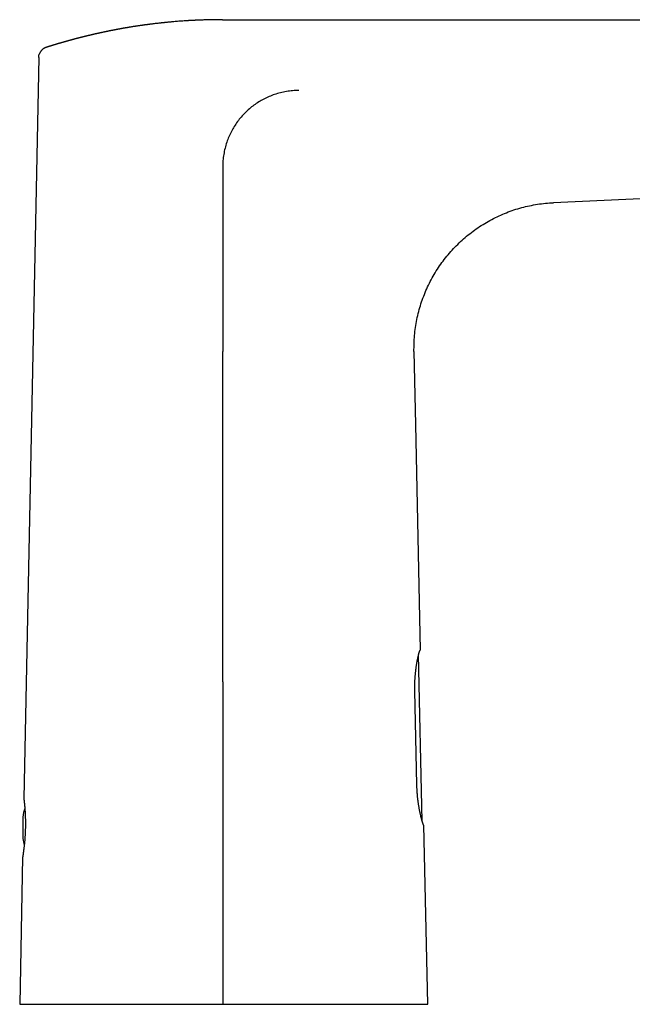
# Model space of a CAD drawing. Header units: millimetres. Extents: x 8 to 613, y 12 to 425.
# Tile 34 of 35: x 445 to 529, y 290 to 425. Entities that reach past the tile are written whole.
import ezdxf

# ---------------------------------------------------------------- set-up
doc = ezdxf.new("R2010")
doc.units = ezdxf.units.MM

msp = doc.modelspace()

# ---------------------------------------------------------------- linework, layer by layer
at = {"color": 7, "linetype": 'Continuous', "lineweight": 30}
for p, q in [((472.69, 425.48), (472.69, 425.48)), ((472.69, 425.48), (593.33, 425.48)), ((472.69, 425.48), (472.69, 425.48)), ((448.52, 421.68), (448.5, 421.68)), ((447.48, 420.28), (445.44, 318.68)), ((447.63, 420.92), (447.62, 420.9)), ((548.22, 401.71), (518.05, 400.39)), ((498.92, 379.99), (499.13, 370)), ((499.13, 370), (499.78, 339.02)), ((500.04, 315.61), (499.56, 338.45)), ((499.31, 320.56), (499.03, 333.46)), ((445.3, 316.16), (445.3, 314.68)), ((445.3, 314.68), (445.3, 313.2)), ((500.8, 290.48), (500.29, 315.03)), ((445.28, 310.68), (444.88, 290.48))]:
    msp.add_line(p, q, dxfattribs=at)
at = {"color": 7, "linetype": 'Continuous', "lineweight": 30, "flags": 128}
for points in [[(472.71, 370), (472.71, 372.55), (472.71, 375.11), (472.71, 379.99)], [(472.71, 334.71), (472.71, 322.96), (472.71, 311.22), (472.71, 300.85), (472.71, 290.48)]]:
    msp.add_lwpolyline(points, dxfattribs=at)
at = {"color": 7, "linetype": 'Continuous', "lineweight": 30}
for start, end in [(163.1206, 170.7313), (189.2687, 195.1408)]:
    msp.add_arc((454.37, 314.68), 9.19, start, end, dxfattribs=at)
for points, knots in [([(472.69, 425.48), (472.69, 425.48), (472.67, 425.48), (472.63, 425.48), (472.58, 425.48), (472.53, 425.48), (472.48, 425.48), (472.43, 425.48), (472.38, 425.48), (472.32, 425.48), (472.27, 425.48), (472.21, 425.48), (472.16, 425.48), (472.11, 425.48), (472.06, 425.48), (472.01, 425.48), (471.94, 425.48), (471.83, 425.48), (471.69, 425.48), (471.55, 425.48), (471.4, 425.48), (471.25, 425.47), (471.1, 425.47), (470.9, 425.47), (470.63, 425.46), (470.3, 425.45), (470.05, 425.44), (469.88, 425.44), (469.79, 425.43), (469.7, 425.43), (469.62, 425.43), (469.53, 425.42), (469.45, 425.42), (469.36, 425.42), (469.27, 425.41), (469.16, 425.41), (469.05, 425.4), (468.92, 425.4), (468.8, 425.39), (468.68, 425.38), (468.56, 425.38), (468.43, 425.37), (468.31, 425.36), (468.18, 425.36), (468.03, 425.35), (467.88, 425.34), (467.72, 425.33), (467.56, 425.32), (467.34, 425.3), (467.06, 425.28), (466.7, 425.26), (466.35, 425.23), (466.05, 425.2), (465.79, 425.18), (465.59, 425.16), (465.4, 425.14), (465.2, 425.13), (465.04, 425.11), (464.9, 425.1), (464.79, 425.09), (464.67, 425.07), (464.56, 425.06), (464.44, 425.05), (464.33, 425.04), (464.19, 425.02), (464.02, 425.01), (463.83, 424.98), (463.63, 424.96), (463.43, 424.94), (463.23, 424.91), (463.03, 424.89), (462.86, 424.87), (462.73, 424.85), (462.62, 424.84), (462.51, 424.82), (462.39, 424.81), (462.28, 424.79), (462.16, 424.78), (462.05, 424.76), (461.93, 424.75), (461.82, 424.73), (461.7, 424.71), (461.58, 424.7), (461.44, 424.68), (461.29, 424.65), (461.13, 424.63), (460.98, 424.61), (460.83, 424.59), (460.68, 424.56), (460.52, 424.54), (460.37, 424.52), (460.24, 424.49), (460.13, 424.48), (460.02, 424.46), (459.9, 424.44), (459.79, 424.42), (459.68, 424.4), (459.57, 424.38), (459.48, 424.37), (459.39, 424.35), (459.29, 424.34), (459.21, 424.32), (459.12, 424.31), (459.03, 424.29), (458.94, 424.27), (458.85, 424.26), (458.75, 424.24), (458.66, 424.22), (458.57, 424.21), (458.49, 424.19), (458.43, 424.18), (458.36, 424.17), (458.29, 424.16), (458.22, 424.14), (458.14, 424.13), (458.05, 424.11), (457.96, 424.09), (457.86, 424.07), (457.77, 424.06), (457.68, 424.04), (457.59, 424.02), (457.49, 424), (457.39, 423.98), (457.27, 423.96), (457.17, 423.94), (457.09, 423.92), (457.02, 423.91), (456.96, 423.89), (456.89, 423.88), (456.82, 423.87), (456.75, 423.85), (456.68, 423.84), (456.63, 423.83), (456.57, 423.81), (456.51, 423.8), (456.46, 423.79), (456.39, 423.78), (456.3, 423.76), (456.19, 423.73), (456.08, 423.71), (455.97, 423.69), (455.88, 423.67), (455.81, 423.65), (455.75, 423.64), (455.69, 423.63), (455.63, 423.61), (455.56, 423.6), (455.5, 423.58), (455.43, 423.57), (455.38, 423.56), (455.32, 423.54), (455.26, 423.53), (455.2, 423.52), (455.14, 423.5), (455.08, 423.49), (455.01, 423.47), (454.94, 423.46), (454.88, 423.44), (454.82, 423.43), (454.76, 423.41), (454.69, 423.4), (454.63, 423.38), (454.56, 423.37), (454.5, 423.35), (454.44, 423.34), (454.38, 423.32), (454.32, 423.31), (454.26, 423.3), (454.2, 423.28), (454.13, 423.26), (454.06, 423.25), (453.99, 423.23), (453.92, 423.21), (453.86, 423.2), (453.8, 423.18), (453.74, 423.17), (453.67, 423.15), (453.61, 423.13), (453.55, 423.12), (453.49, 423.11), (453.44, 423.09), (453.38, 423.08), (453.33, 423.06), (453.26, 423.05), (453.19, 423.03), (453.11, 423.01), (453.03, 422.99), (452.95, 422.97), (452.87, 422.95), (452.8, 422.93), (452.73, 422.91), (452.67, 422.89), (452.6, 422.88), (452.53, 422.86), (452.45, 422.84), (452.38, 422.82), (452.32, 422.8), (452.26, 422.78), (452.2, 422.77), (452.14, 422.75), (452.09, 422.74), (452.03, 422.72), (451.96, 422.7), (451.88, 422.68), (451.79, 422.66), (451.71, 422.64), (451.64, 422.61), (451.57, 422.6), (451.52, 422.58), (451.46, 422.57), (451.4, 422.55), (451.33, 422.53), (451.27, 422.51), (451.22, 422.5), (451.17, 422.48), (451.11, 422.47), (451.05, 422.45), (451, 422.43), (450.94, 422.42), (450.9, 422.41), (450.85, 422.39), (450.82, 422.38), (450.77, 422.37), (450.73, 422.36), (450.68, 422.35), (450.64, 422.33), (450.61, 422.32), (450.57, 422.31), (450.54, 422.3), (450.5, 422.29), (450.46, 422.28), (450.42, 422.27), (450.38, 422.26), (450.34, 422.25), (450.31, 422.24), (450.27, 422.22), (450.22, 422.21), (450.17, 422.2), (450.12, 422.18), (450.08, 422.17), (450.05, 422.16), (450.03, 422.15), (450, 422.14), (449.97, 422.13), (449.93, 422.12), (449.9, 422.11), (449.87, 422.1), (449.84, 422.1), (449.81, 422.09), (449.79, 422.08), (449.76, 422.07), (449.72, 422.06), (449.68, 422.05), (449.65, 422.04), (449.61, 422.03), (449.58, 422.02), (449.55, 422.01), (449.51, 422), (449.47, 421.98), (449.43, 421.97), (449.4, 421.96), (449.37, 421.95), (449.35, 421.95), (449.32, 421.94), (449.29, 421.93), (449.26, 421.92), (449.23, 421.91), (449.2, 421.9), (449.18, 421.89), (449.15, 421.88), (449.13, 421.88), (449.1, 421.87), (449.07, 421.86), (449.05, 421.85), (449.03, 421.85), (449.01, 421.84), (448.99, 421.83), (448.96, 421.83), (448.94, 421.82), (448.91, 421.81), (448.88, 421.8), (448.85, 421.79), (448.83, 421.78), (448.81, 421.78), (448.79, 421.77), (448.77, 421.76), (448.74, 421.75), (448.71, 421.75), (448.69, 421.74), (448.67, 421.73), (448.64, 421.72), (448.62, 421.72), (448.6, 421.71), (448.58, 421.7), (448.55, 421.69), (448.53, 421.69), (448.52, 421.68), (448.52, 421.68)], [0, 0, 0, 0, 0.0003374, 0.0023582, 0.0043974, 0.0064384, 0.0084165, 0.0103968, 0.0125777, 0.0148952, 0.0172193, 0.0195379, 0.0217137, 0.0237726, 0.0255963, 0.0274452, 0.029383, 0.0350325, 0.0406116, 0.046379, 0.0525278, 0.0586411, 0.0646972, 0.0702071, 0.0836654, 0.0972026, 0.1108118, 0.1144157, 0.1180239, 0.1216316, 0.1251599, 0.128594, 0.1319039, 0.1355804, 0.139317, 0.1430409, 0.1484052, 0.1532953, 0.1582164, 0.1632265, 0.1682471, 0.173278, 0.178319, 0.1833699, 0.1896572, 0.1958237, 0.2023076, 0.2087662, 0.2152009, 0.2294842, 0.2437648, 0.2582578, 0.2728014, 0.2811145, 0.289356, 0.2972742, 0.3051748, 0.3130599, 0.3174962, 0.3221867, 0.3268894, 0.3315948, 0.3363027, 0.3410157, 0.3455659, 0.3534076, 0.3612412, 0.3693001, 0.3777365, 0.3861783, 0.3941592, 0.4019768, 0.4063535, 0.4108099, 0.415535, 0.4202623, 0.4249905, 0.429723, 0.4342316, 0.4390344, 0.4438352, 0.448634, 0.4535836, 0.4587968, 0.4654441, 0.4720677, 0.4781906, 0.4842904, 0.4904158, 0.4970341, 0.5036966, 0.5087153, 0.5133769, 0.5179605, 0.5225418, 0.5271849, 0.5322026, 0.5361594, 0.5401173, 0.5440513, 0.5476965, 0.5512845, 0.5548712, 0.5584566, 0.562198, 0.5661706, 0.5701352, 0.5741009, 0.5779755, 0.5808022, 0.5836124, 0.5864218, 0.5892305, 0.5920574, 0.5950993, 0.5990712, 0.6030416, 0.6070172, 0.6107538, 0.6143235, 0.6178879, 0.6220832, 0.6266607, 0.631368, 0.6360689, 0.6389634, 0.6417353, 0.6445033, 0.6472689, 0.6501193, 0.6532892, 0.6557677, 0.6582476, 0.6607401, 0.663056, 0.6652211, 0.6673823, 0.6715834, 0.676152, 0.6809872, 0.6857158, 0.6899252, 0.6922707, 0.6946196, 0.6971406, 0.6998599, 0.7025802, 0.7053071, 0.7079022, 0.7102539, 0.7125926, 0.7149312, 0.717315, 0.7199565, 0.7226819, 0.7254079, 0.7283735, 0.7310044, 0.733573, 0.7361419, 0.7387711, 0.7414399, 0.7441653, 0.7468931, 0.7495788, 0.7519719, 0.754307, 0.7566421, 0.759239, 0.7621031, 0.7651, 0.7680975, 0.7710478, 0.7736579, 0.7762308, 0.7788061, 0.781426, 0.7843763, 0.786724, 0.7890711, 0.7914238, 0.7936322, 0.7956845, 0.7986723, 0.8016638, 0.8047997, 0.8082468, 0.8116907, 0.8151262, 0.8182509, 0.8210054, 0.8237608, 0.8265233, 0.8295106, 0.832661, 0.8358014, 0.838497, 0.8411248, 0.8435153, 0.8458598, 0.8482066, 0.8505605, 0.8530732, 0.8567911, 0.8605007, 0.8641866, 0.8675135, 0.8698261, 0.8720917, 0.8745545, 0.8773366, 0.8801292, 0.8826301, 0.8848752, 0.886934, 0.8891888, 0.8917591, 0.8943379, 0.8966166, 0.8986591, 0.9001819, 0.9017436, 0.9036345, 0.905602, 0.9075298, 0.9092375, 0.9107845, 0.912296, 0.9136874, 0.9152379, 0.9170118, 0.9187997, 0.9204937, 0.9218688, 0.9232086, 0.92491, 0.9268662, 0.9291646, 0.9313922, 0.9331509, 0.9342542, 0.9353683, 0.9365547, 0.9379242, 0.9394354, 0.9409138, 0.9422328, 0.9433888, 0.9444827, 0.945574, 0.9467418, 0.9481988, 0.9499989, 0.9516446, 0.9530227, 0.9543048, 0.9556189, 0.9572437, 0.9590955, 0.9607713, 0.9621736, 0.9631895, 0.9642302, 0.9654049, 0.9667765, 0.9682234, 0.9695504, 0.9706256, 0.9716358, 0.9726551, 0.9737793, 0.9748835, 0.9760498, 0.9771859, 0.9781247, 0.9789218, 0.979831, 0.9807364, 0.9817543, 0.9830675, 0.9844478, 0.9856727, 0.9866095, 0.9874338, 0.988273, 0.9891631, 0.9902666, 0.9915095, 0.9926783, 0.9936762, 0.9945132, 0.9953332, 0.9962254, 0.997253, 0.998444, 0.999838, 1, 1, 1, 1]), ([(448.52, 421.68), (448.51, 421.68), (448.49, 421.68), (448.46, 421.66), (448.42, 421.65), (448.37, 421.63), (448.32, 421.61), (448.28, 421.58), (448.23, 421.56), (448.18, 421.53), (448.14, 421.5), (448.09, 421.47), (448.05, 421.43), (448, 421.4), (447.96, 421.36), (447.92, 421.32), (447.88, 421.28), (447.84, 421.24), (447.81, 421.2), (447.77, 421.15), (447.74, 421.11), (447.71, 421.06), (447.68, 421.02), (447.66, 420.97), (447.63, 420.93), (447.62, 420.9), (447.62, 420.89)], [0, 0, 0, 0, 0.013293, 0.051018, 0.090719, 0.132162, 0.175029, 0.218962, 0.259024, 0.303987, 0.349312, 0.394733, 0.440138, 0.485458, 0.530647, 0.57568, 0.62054, 0.665217, 0.709708, 0.754009, 0.798117, 0.842031, 0.885746, 0.929257, 0.972555, 1, 1, 1, 1]), ([(447.48, 420.28), (447.48, 420.36), (447.49, 420.52), (447.54, 420.72), (447.6, 420.84), (447.62, 420.89)], [0, 0, 0, 0, 0.36968, 0.73936, 1, 1, 1, 1]), ([(483.14, 415.78), (482.85, 415.77), (482.29, 415.76), (481.45, 415.65), (480.61, 415.48), (479.81, 415.24), (479.05, 414.95), (478.33, 414.61), (477.64, 414.21), (476.98, 413.77), (476.35, 413.27), (475.76, 412.73), (475.22, 412.14), (474.72, 411.51), (474.28, 410.85), (473.88, 410.16), (473.54, 409.43), (473.24, 408.67), (473.01, 407.86), (472.83, 407.01), (472.72, 406.16), (472.71, 405.58), (472.71, 405.29)], [0, 0, 0, 0, 0.05165, 0.103329, 0.15502, 0.20672, 0.255303, 0.3039, 0.352504, 0.401113, 0.449724, 0.498337, 0.546955, 0.595581, 0.644212, 0.692842, 0.741466, 0.79008, 0.84258, 0.895068, 0.947544, 1, 1, 1, 1]), ([(472.71, 405.29), (472.71, 404.77), (472.7, 403.71), (472.71, 402.13), (472.71, 400.55), (472.71, 397.39), (472.71, 392.64), (472.72, 386.32), (472.71, 382.1), (472.71, 379.99)], [0, 0, 0, 0, 0.0625, 0.125, 0.1875, 0.25, 0.499999, 0.749999, 1, 1, 1, 1]), ([(498.92, 379.99), (498.92, 380.36), (498.92, 381.1), (498.99, 382.2), (499.12, 383.3), (499.31, 384.39), (499.56, 385.47), (499.87, 386.53), (500.24, 387.57), (500.66, 388.6), (501.14, 389.59), (501.68, 390.56), (502.26, 391.5), (502.9, 392.4), (503.59, 393.27), (504.32, 394.1), (505.1, 394.88), (505.92, 395.62), (506.78, 396.32), (507.68, 396.97), (508.61, 397.56), (509.57, 398.11), (510.57, 398.6), (511.58, 399.03), (512.62, 399.41), (513.68, 399.72), (514.76, 399.98), (515.85, 400.18), (516.94, 400.33), (517.68, 400.37), (518.05, 400.39)], [0, 0, 0, 0, 0.035713, 0.071429, 0.107144, 0.142856, 0.178571, 0.214287, 0.25, 0.285713, 0.321429, 0.357144, 0.392856, 0.428571, 0.464287, 0.5, 0.535713, 0.571429, 0.607144, 0.642856, 0.678571, 0.714287, 0.75, 0.785713, 0.821429, 0.857144, 0.892856, 0.928571, 0.964287, 1, 1, 1, 1]), ([(472.71, 334.71), (472.71, 335.67), (472.71, 337.6), (472.71, 340.48), (472.71, 342.89), (472.71, 345.29), (472.71, 347.22), (472.71, 349.62), (472.71, 351.55), (472.71, 353.95), (472.71, 355.88), (472.71, 358.28), (472.71, 360.21), (472.71, 362.61), (472.71, 364.54), (472.71, 367.16), (472.71, 368.82), (472.71, 370)], [0, 0, 0, 0, 0.081795, 0.16359, 0.245385, 0.286283, 0.368078, 0.408975, 0.49077, 0.531668, 0.613463, 0.65436, 0.736155, 0.777053, 0.858848, 0.899745, 1, 1, 1, 1]), ([(499.04, 334.71), (499.05, 334.77), (499.05, 334.89), (499.06, 335.07), (499.07, 335.24), (499.08, 335.41), (499.1, 335.59), (499.11, 335.76), (499.13, 335.93), (499.15, 336.1), (499.17, 336.26), (499.19, 336.42), (499.21, 336.58), (499.23, 336.73), (499.25, 336.87), (499.27, 337.02), (499.29, 337.16), (499.32, 337.29), (499.34, 337.43), (499.36, 337.56), (499.39, 337.68), (499.41, 337.8), (499.44, 337.92), (499.46, 338.02), (499.48, 338.13), (499.51, 338.23), (499.53, 338.32), (499.55, 338.41), (499.57, 338.5), (499.59, 338.58), (499.61, 338.65), (499.63, 338.71), (499.65, 338.77), (499.67, 338.82), (499.68, 338.87), (499.7, 338.91), (499.71, 338.94), (499.72, 338.97), (499.74, 338.99), (499.75, 339.01), (499.76, 339.02), (499.76, 339.02), (499.76, 339.02)], [0, 0, 0, 0, 0.024565, 0.049151, 0.073744, 0.098331, 0.122896, 0.148191, 0.173508, 0.198833, 0.22415, 0.249446, 0.274004, 0.298582, 0.323167, 0.347746, 0.372305, 0.397551, 0.422817, 0.448091, 0.473358, 0.498604, 0.523612, 0.54864, 0.573676, 0.598705, 0.623712, 0.649453, 0.675217, 0.700989, 0.726752, 0.752493, 0.776873, 0.801273, 0.825679, 0.850079, 0.874459, 0.899552, 0.924668, 0.949791, 0.974907, 1, 1, 1, 1]), ([(499.76, 339.02), (499.77, 339.02), (499.77, 339.02), (499.78, 339.02), (499.78, 339.02), (499.78, 339.02), (499.78, 339.02)], [0, 0, 0, 0, 0.24994, 0.499905, 0.749941, 1, 1, 1, 1]), ([(499.03, 333.46), (499.03, 333.51), (499.03, 333.61), (499.03, 333.77), (499.03, 333.93), (499.03, 334.08), (499.03, 334.24), (499.03, 334.4), (499.04, 334.55), (499.04, 334.66), (499.04, 334.71)], [0, 0, 0, 0, 0.1239159, 0.2478318, 0.3721744, 0.4965171, 0.6221674, 0.7478176, 0.8739088, 1, 1, 1, 1]), ([(500.27, 315.03), (500.26, 315.03), (500.26, 315.03), (500.25, 315.04), (500.24, 315.05), (500.23, 315.07), (500.21, 315.1), (500.2, 315.13), (500.18, 315.17), (500.17, 315.22), (500.15, 315.27), (500.13, 315.33), (500.11, 315.39), (500.08, 315.46), (500.06, 315.53), (500.04, 315.61), (500.01, 315.7), (499.99, 315.79), (499.96, 315.88), (499.93, 315.99), (499.91, 316.09), (499.88, 316.21), (499.85, 316.32), (499.82, 316.44), (499.79, 316.57), (499.77, 316.7), (499.74, 316.83), (499.71, 316.97), (499.68, 317.12), (499.65, 317.27), (499.62, 317.42), (499.6, 317.58), (499.57, 317.74), (499.54, 317.9), (499.52, 318.07), (499.5, 318.23), (499.47, 318.41), (499.45, 318.58), (499.43, 318.76), (499.41, 318.95), (499.4, 319.13), (499.38, 319.32), (499.36, 319.52), (499.35, 319.73), (499.34, 319.93), (499.33, 320.14), (499.32, 320.35), (499.32, 320.49), (499.31, 320.56)], [0, 0, 0, 0, 0.020899, 0.041817, 0.06274, 0.083657, 0.104557, 0.126073, 0.147609, 0.16915, 0.190686, 0.212203, 0.233099, 0.254011, 0.27493, 0.295843, 0.316739, 0.338222, 0.359724, 0.381231, 0.402733, 0.424216, 0.445461, 0.466723, 0.487991, 0.509253, 0.530498, 0.552349, 0.574219, 0.596095, 0.617964, 0.639815, 0.661219, 0.682641, 0.70407, 0.725492, 0.746896, 0.768951, 0.791028, 0.813111, 0.835188, 0.857243, 0.881006, 0.904805, 0.928622, 0.952439, 0.976237, 1, 1, 1, 1]), ([(445.44, 318.68), (445.44, 318.68), (445.44, 318.68), (445.44, 318.67), (445.45, 318.65), (445.45, 318.63), (445.45, 318.6), (445.46, 318.56), (445.46, 318.51), (445.47, 318.46), (445.48, 318.4), (445.48, 318.34), (445.49, 318.27), (445.5, 318.19), (445.51, 318.11), (445.52, 318.02), (445.53, 317.92), (445.54, 317.82), (445.55, 317.71), (445.56, 317.6), (445.57, 317.48), (445.58, 317.36), (445.59, 317.23), (445.6, 317.1), (445.61, 316.96), (445.61, 316.82), (445.62, 316.67), (445.63, 316.53), (445.64, 316.38), (445.64, 316.22), (445.65, 316.07), (445.65, 315.9), (445.66, 315.74), (445.66, 315.57), (445.66, 315.41), (445.66, 315.25), (445.66, 315.08), (445.66, 314.92), (445.66, 314.75), (445.65, 314.58), (445.65, 314.41), (445.64, 314.24), (445.64, 314.07), (445.63, 313.91), (445.62, 313.75), (445.61, 313.59), (445.6, 313.43), (445.59, 313.27), (445.58, 313.11), (445.57, 312.96), (445.55, 312.81), (445.54, 312.67), (445.53, 312.53), (445.51, 312.39), (445.5, 312.25), (445.48, 312.12), (445.47, 311.99), (445.45, 311.87), (445.44, 311.75), (445.42, 311.64), (445.41, 311.54), (445.4, 311.44), (445.38, 311.34), (445.37, 311.25), (445.36, 311.16), (445.35, 311.09), (445.34, 311.01), (445.33, 310.95), (445.32, 310.89), (445.31, 310.84), (445.3, 310.8), (445.3, 310.76), (445.29, 310.73), (445.29, 310.71), (445.28, 310.69), (445.28, 310.68), (445.28, 310.68), (445.28, 310.68)], [0, 0, 0, 0, 0.013152, 0.026315, 0.039478, 0.052629, 0.066165, 0.079712, 0.09326, 0.106795, 0.119946, 0.133109, 0.146271, 0.159422, 0.172951, 0.186492, 0.200034, 0.213563, 0.226778, 0.240005, 0.253232, 0.266447, 0.280044, 0.293654, 0.307264, 0.320861, 0.334102, 0.347355, 0.360608, 0.37385, 0.387481, 0.401125, 0.414769, 0.4284, 0.441545, 0.454701, 0.467857, 0.481002, 0.494533, 0.508076, 0.521619, 0.53515, 0.548226, 0.561314, 0.574402, 0.587478, 0.600929, 0.614393, 0.627857, 0.641308, 0.654469, 0.66764, 0.680812, 0.693973, 0.707508, 0.721056, 0.734603, 0.748139, 0.761425, 0.774723, 0.788021, 0.801308, 0.814982, 0.828668, 0.842354, 0.856027, 0.869289, 0.882563, 0.895837, 0.909099, 0.922755, 0.936424, 0.950093, 0.96375, 0.975832, 0.987918, 1, 1, 1, 1]), ([(500.29, 315.03), (500.29, 315.03), (500.28, 315.03), (500.28, 315.03), (500.28, 315.03), (500.27, 315.03), (500.27, 315.03)], [0, 0, 0, 0, 0.249944, 0.499911, 0.749944, 1, 1, 1, 1]), ([(444.88, 290.48), (444.88, 290.48), (444.88, 290.48), (444.89, 290.48), (444.91, 290.48), (444.94, 290.48), (444.97, 290.48), (445.02, 290.48), (445.06, 290.48), (445.12, 290.48), (445.19, 290.48), (445.26, 290.48), (445.34, 290.48), (445.43, 290.48), (445.52, 290.48), (445.62, 290.48), (445.74, 290.48), (445.86, 290.48), (445.99, 290.48), (446.14, 290.48), (446.29, 290.48), (446.44, 290.48), (446.6, 290.48), (446.77, 290.48), (446.94, 290.48), (447.11, 290.48), (447.3, 290.48), (447.49, 290.48), (447.69, 290.48), (447.89, 290.48), (448.1, 290.48), (448.32, 290.48), (448.55, 290.48), (448.78, 290.48), (449.02, 290.48), (449.26, 290.48), (449.52, 290.48), (449.79, 290.48), (450.08, 290.48), (450.37, 290.48), (450.67, 290.48), (450.97, 290.48), (451.26, 290.48), (451.56, 290.48), (451.86, 290.48), (452.17, 290.48), (452.48, 290.48), (452.8, 290.48), (453.13, 290.48), (453.46, 290.48), (453.79, 290.48), (454.13, 290.48), (454.48, 290.48), (454.83, 290.48), (455.19, 290.48), (455.55, 290.48), (455.92, 290.48), (456.31, 290.48), (456.71, 290.48), (457.12, 290.48), (457.53, 290.48), (457.94, 290.48), (458.34, 290.48), (458.73, 290.48), (459.14, 290.48), (459.54, 290.48), (459.95, 290.48), (460.36, 290.48), (460.77, 290.48), (461.19, 290.48), (461.61, 290.48), (462.04, 290.48), (462.46, 290.48), (462.89, 290.48), (463.33, 290.48), (463.76, 290.48), (464.21, 290.48), (464.67, 290.48), (465.15, 290.48), (465.62, 290.48), (466.1, 290.48), (466.55, 290.48), (466.98, 290.48), (467.38, 290.48), (467.78, 290.48), (468.19, 290.48), (468.59, 290.48), (469, 290.48), (469.4, 290.48), (469.81, 290.48), (470.21, 290.48), (470.63, 290.48), (471.04, 290.48), (471.46, 290.48), (471.87, 290.48), (472.29, 290.48), (472.57, 290.48), (472.71, 290.48)], [0, 0, 0, 0, 0.0105411, 0.0210843, 0.0316283, 0.0421716, 0.0527127, 0.0632538, 0.073797, 0.0843409, 0.0948841, 0.1054252, 0.1159663, 0.1265096, 0.1370536, 0.1475968, 0.158138, 0.1694404, 0.1807454, 0.1920514, 0.2033565, 0.2146589, 0.2252, 0.2357433, 0.2462873, 0.2568305, 0.2673716, 0.2779127, 0.2884559, 0.2989998, 0.3095431, 0.3200841, 0.3306252, 0.3411684, 0.3517124, 0.3622556, 0.3727967, 0.3840994, 0.3954047, 0.406711, 0.4180163, 0.429319, 0.4398593, 0.4504018, 0.460945, 0.4714874, 0.4820277, 0.492568, 0.5031105, 0.5136537, 0.5241962, 0.5347366, 0.5452768, 0.5558193, 0.5663624, 0.5769049, 0.5874451, 0.5987462, 0.6100499, 0.6213545, 0.6326582, 0.6439592, 0.6545016, 0.6650462, 0.6755915, 0.686136, 0.6966784, 0.7072209, 0.7177655, 0.7283109, 0.7388555, 0.7493979, 0.7599403, 0.7704849, 0.7810302, 0.7915748, 0.8021172, 0.81342, 0.8247255, 0.8360319, 0.8473373, 0.8586401, 0.8679942, 0.8773498, 0.8867058, 0.8960614, 0.9054155, 0.9147695, 0.9241251, 0.9334812, 0.9428367, 0.9521908, 0.9617513, 0.9713133, 0.9808761, 0.9904388, 1, 1, 1, 1]), ([(472.71, 290.48), (472.87, 290.48), (473.2, 290.48), (473.69, 290.48), (474.17, 290.48), (474.66, 290.48), (475.14, 290.48), (475.62, 290.48), (476.11, 290.48), (476.59, 290.48), (477.06, 290.48), (477.54, 290.48), (478.02, 290.48), (478.34, 290.48), (478.66, 290.48), (478.98, 290.48), (479.45, 290.48), (479.91, 290.48), (480.37, 290.48), (480.83, 290.48), (481.3, 290.48), (481.78, 290.48), (482.28, 290.48), (482.77, 290.48), (483.26, 290.48), (483.74, 290.48), (484.2, 290.48), (484.64, 290.48), (485.05, 290.48), (485.45, 290.48), (485.86, 290.48), (486.26, 290.48), (486.66, 290.48), (487.05, 290.48), (487.45, 290.48), (487.84, 290.48), (488.22, 290.48), (488.6, 290.48), (488.98, 290.48), (489.35, 290.48), (489.73, 290.48), (490.09, 290.48), (490.45, 290.48), (490.81, 290.48), (491.17, 290.48), (491.52, 290.48), (491.86, 290.48), (492.2, 290.48), (492.54, 290.48), (492.87, 290.48), (493.19, 290.48), (493.51, 290.48), (493.83, 290.48), (494.14, 290.48), (494.44, 290.48), (494.74, 290.48), (495.03, 290.48), (495.31, 290.48), (495.57, 290.48), (495.84, 290.48), (496.09, 290.48), (496.34, 290.48), (496.59, 290.48), (496.82, 290.48), (497.06, 290.48), (497.28, 290.48), (497.5, 290.48), (497.71, 290.48), (497.92, 290.48), (498.12, 290.48), (498.31, 290.48), (498.5, 290.48), (498.69, 290.48), (498.88, 290.48), (499.05, 290.48), (499.22, 290.48), (499.37, 290.48), (499.52, 290.48), (499.65, 290.48), (499.77, 290.48), (499.89, 290.48), (500, 290.48), (500.1, 290.48), (500.19, 290.48), (500.28, 290.48), (500.36, 290.48), (500.44, 290.48), (500.5, 290.48), (500.57, 290.48), (500.62, 290.48), (500.67, 290.48), (500.71, 290.48), (500.74, 290.48), (500.77, 290.48), (500.79, 290.48), (500.8, 290.48), (500.8, 290.48), (500.8, 290.48)], [0, 0, 0, 0, 0.011301, 0.022606, 0.033911, 0.045217, 0.056521, 0.067823, 0.079123, 0.090425, 0.101729, 0.113033, 0.124335, 0.135635, 0.136225, 0.147426, 0.158629, 0.169833, 0.181038, 0.192241, 0.203442, 0.215703, 0.227968, 0.240234, 0.2525, 0.264764, 0.277026, 0.287626, 0.298228, 0.308831, 0.319435, 0.330037, 0.340637, 0.351238, 0.36184, 0.372444, 0.383048, 0.393651, 0.404252, 0.414853, 0.425457, 0.436062, 0.446667, 0.457271, 0.467873, 0.478476, 0.489081, 0.499688, 0.510295, 0.5209, 0.531503, 0.542107, 0.552714, 0.563323, 0.573931, 0.584538, 0.595143, 0.60522, 0.615299, 0.625378, 0.635457, 0.645534, 0.655612, 0.665692, 0.675772, 0.685852, 0.69593, 0.706008, 0.716089, 0.72617, 0.736251, 0.746329, 0.757145, 0.767964, 0.778783, 0.789602, 0.800418, 0.810214, 0.820013, 0.829812, 0.83961, 0.849406, 0.859202, 0.869001, 0.8788, 0.888598, 0.898394, 0.908189, 0.917987, 0.927785, 0.937583, 0.947379, 0.957901, 0.968426, 0.978952, 0.989477, 1, 1, 1, 1])]:
    msp.add_open_spline(points, degree=3, knots=knots, dxfattribs=at)

doc.saveas('drawing.dxf')
